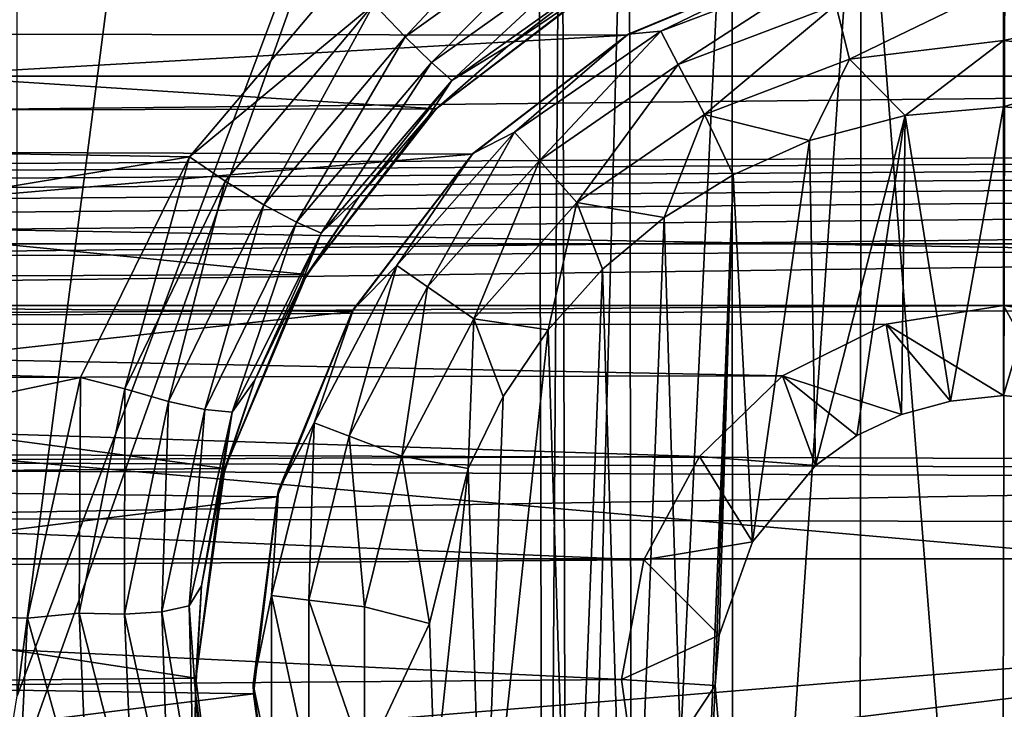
# Model space of a CAD drawing. Header units: metres. Extents: x -95 to 103, y -12 to 12.
# Tile 232 of 256: x -40.9 to -39.2, y -2.42 to -1.23. Entities that reach past the tile are written whole.
import ezdxf

# ---------------------------------------------------------------- set-up
doc = ezdxf.new("R2010")
doc.units = ezdxf.units.M
doc.layers.add('solid_P74500', color=7, linetype='CONTINUOUS')
doc.layers.add('solid_P74500_01', color=7, linetype='CONTINUOUS')

msp = doc.modelspace()

# ---------------------------------------------------------------- linework, layer by layer
at = {"layer": 'solid_P74500'}
for points in [[(-40.908985, -2.4, -1.8), (-40.908985, 2.4, -1.8), (-39.994942, 4.65, -1.8)], [(-40.006725, 0, -1.8), (-40.908985, -2.4, -1.8), (-39.994942, 4.65, -1.8)], [(-37.956421, 2.251903, 0.5), (-42.043579, 1.894323, 0.5), (-37.956421, -2.251903, 0.5)], [(-42.043579, 1.894323, 0.5), (-42.043579, -1.894323, 0.5), (-37.956421, -2.251903, 0.5)], [(-94.018356, -1.947775, 12.347315), (89.300003, 0, 12.5), (-94.018356, 0, 12.5)], [(-40.006725, 0, -1.8), (-39.994942, -4.65, -1.8), (-40.948883, -2.647376, -1.8)], [(-40.006725, 0, -1.8), (-40.948883, -2.647376, -1.8), (-40.908985, -2.4, -1.8)], [(-39.965683, -0.253508, -1.8), (-39.994942, -4.65, -1.8), (-40.006725, 0, -1.8)], [(-39.965683, -0.253508, -1.8), (-39.954845, -4.401396, -1.8), (-39.994942, -4.65, -1.8)], [(-39.965683, -0.253508, -1.8), (-39.849258, -0.477996, -1.8), (-39.954845, -4.401396, -1.8)], [(-90.699997, -1.617044, 10.880484), (-13, -1.617046, 10.880494), (-13, -0.3, 10.995909)], [(-90.699997, -1.617044, 10.880484), (-13, -0.3, 10.995909), (-90.699997, -0.3, 10.995909)], [(-39.849258, -0.477996, -1.8), (-39.842022, -4.181844, -1.8), (-39.954845, -4.401396, -1.8)], [(-39.849258, -0.477996, -1.8), (-39.67054, -0.654936, -1.8), (-39.842022, -4.181844, -1.8)], [(-15, -0.5, -8.68562), (-85.675003, -1.327031, -8.597901), (-14.325, -1.326951, -8.597916)], [(-15, -0.5, -8.68562), (-85, -0.5, -8.68562), (-85.675003, -1.327031, -8.597901)], [(-39.67054, -0.654936, -1.8), (-39.668255, -4.007948, -1.8), (-39.842022, -4.181844, -1.8)], [(-39.67054, -0.654936, -1.8), (-39.446598, -0.767877, -1.8), (-39.668255, -4.007948, -1.8)], [(-8.2, -2.162539, 9.147798), (-90.699997, -2.162539, 9.147798), (-90.699997, -0.726812, 9.37156)], [(-8.2, -2.162539, 9.147798), (-90.699997, -0.726812, 9.37156), (-8.2, -0.726812, 9.37156)], [(-39.446598, -0.767877, -1.8), (-39.449169, -3.895406, -1.8), (-39.668255, -4.007948, -1.8)], [(-39.446598, -0.767877, -1.8), (-39.20311, -3.855084, -1.8), (-39.449169, -3.895406, -1.8)], [(-39.446598, -0.767877, -1.8), (-39.196846, -0.806697, -1.8), (-39.20311, -3.855084, -1.8)], [(-39.196846, -0.806697, -1.8), (-38.957005, -3.893337, -1.8), (-39.20311, -3.855084, -1.8)], [(-40.236435, -1.258709, -12.39299), (-40.290997, -1.202149, -12.432616), (-39.966064, -0.969143, -12.452668)], [(-39.927807, -1.03776, -12.412992), (-40.236435, -1.258709, -12.39299), (-39.966064, -0.969143, -12.452668)], [(-40.190903, -1.303362, -12.332295), (-40.236435, -1.258709, -12.39299), (-39.927807, -1.03776, -12.412992)], [(-39.895935, -1.092912, -12.352216), (-40.190903, -1.303362, -12.332295), (-39.927807, -1.03776, -12.412992)], [(-40.155926, -1.334144, -12.24754), (-40.190903, -1.303362, -12.332295), (-39.895935, -1.092912, -12.352216)], [(-39.871529, -1.132362, -12.267344), (-40.155926, -1.334144, -12.24754), (-39.895935, -1.092912, -12.352216)], [(-39.541023, -1.125822, -9.835777), (-43.557011, -1.250405, -9.820717), (-43.864166, -1.124405, -9.83594)], [(-39.541023, -1.125822, -9.835777), (-39.852089, -1.25561, -9.820053), (-43.557011, -1.250405, -9.820717)], [(-40.339699, -1.146616, -12.4473), (-42.814667, -1.429255, -12.41802), (-43.085049, -1.123883, -12.449373)], [(-39.849998, -1.254167, -12.7), (-39.852089, -1.25561, -9.820053), (-39.541023, -1.125822, -9.835777)], [(-39.849998, -1.254167, -12.7), (-39.541023, -1.125822, -9.835777), (-39.536465, -1.124296, -12.7)], [(-39.849998, -1.254167, -12.7), (-39.536465, -1.124296, -12.7), (-39.793568, -1.249048, -12.814588)], [(-39.536465, -1.124296, -12.7), (-39.505669, -1.139861, -12.814588), (-39.793568, -1.249048, -12.814588)], [(-39.871529, -1.132362, -12.267344), (-40.058296, -1.27396, -12.155999), (-40.155926, -1.334144, -12.24754)], [(-39.871529, -1.132362, -12.267344), (-39.905514, -1.170764, -12.165951), (-40.058296, -1.27396, -12.155999)], [(-39.793568, -1.249048, -12.814588), (-39.505669, -1.139861, -12.814588), (-39.763344, -1.306637, -12.912048)], [(-39.505669, -1.139861, -12.814588), (-39.490101, -1.203009, -12.912048), (-39.763344, -1.306637, -12.912048)], [(-40.339699, -1.146616, -12.4473), (-40.610275, -1.466333, -12.413697), (-42.814667, -1.429255, -12.41802)], [(-40.290997, -1.202149, -12.432616), (-40.610275, -1.466333, -12.413697), (-40.339699, -1.146616, -12.4473)], [(-40.182716, -1.38336, -11.416493), (-39.89571, -1.165409, -11.440796), (-43.498341, -1.168839, -11.440447)], [(-40.182716, -1.38336, -11.416493), (-43.498341, -1.168839, -11.440447), (-43.210136, -1.390416, -11.415636)], [(-39.905514, -1.170764, -12.165951), (-39.89571, -1.165409, -11.440796), (-40.182716, -1.38336, -11.416493)], [(-40.058296, -1.27396, -12.155999), (-39.905514, -1.170764, -12.165951), (-40.182716, -1.38336, -11.416493)], [(-39.490101, -1.203009, -12.912048), (-39.200001, -1.167785, -12.912048), (-39.466789, -1.297589, -12.977164)], [(-39.466789, -1.297589, -12.977164), (-39.200001, -1.167785, -12.912048), (-39.200001, -1.265195, -12.977164)], [(-38.909897, -1.203009, -12.912048), (-39.200001, -1.265195, -12.977164), (-39.200001, -1.167785, -12.912048)], [(-40.290997, -1.202149, -12.432616), (-40.548603, -1.508744, -12.398873), (-40.610275, -1.466333, -12.413697)], [(-40.48122, -1.549275, -12.359361), (-40.548603, -1.508744, -12.398873), (-40.290997, -1.202149, -12.432616)], [(-40.236435, -1.258709, -12.39299), (-40.48122, -1.549275, -12.359361), (-40.290997, -1.202149, -12.432616)], [(-39.763344, -1.306637, -12.912048), (-39.490101, -1.203009, -12.912048), (-39.718075, -1.392889, -12.977164)], [(-39.490101, -1.203009, -12.912048), (-39.466789, -1.297589, -12.977164), (-39.718075, -1.392889, -12.977164)], [(-38.909897, -1.203009, -12.912048), (-38.933208, -1.297589, -12.977164), (-39.200001, -1.265195, -12.977164)], [(-39.852089, -1.25561, -9.820053), (-43.291302, -1.450814, -9.793117), (-43.557011, -1.250405, -9.820717)], [(-39.852089, -1.25561, -9.820053), (-40.120079, -1.462097, -9.791439), (-43.291302, -1.450814, -9.793117)], [(-40.425049, -1.579799, -12.298841), (-40.48122, -1.549275, -12.359361), (-40.236435, -1.258709, -12.39299)], [(-40.190903, -1.303362, -12.332295), (-40.425049, -1.579799, -12.298841), (-40.236435, -1.258709, -12.39299)], [(-40.11924, -1.460761, -12.7), (-40.120079, -1.462097, -9.791439), (-39.852089, -1.25561, -9.820053)], [(-40.11924, -1.460761, -12.7), (-39.852089, -1.25561, -9.820053), (-39.849998, -1.254167, -12.7)], [(-40.11924, -1.460761, -12.7), (-39.849998, -1.254167, -12.7), (-40.046974, -1.423962, -12.814588)], [(-40.046974, -1.423962, -12.814588), (-39.793568, -1.249048, -12.814588), (-40.003849, -1.472644, -12.912048)], [(-39.849998, -1.254167, -12.7), (-39.793568, -1.249048, -12.814588), (-40.046974, -1.423962, -12.814588)], [(-39.793568, -1.249048, -12.814588), (-39.763344, -1.306637, -12.912048), (-40.003849, -1.472644, -12.912048)], [(-40.195923, -1.396061, -12.142079), (-40.058296, -1.27396, -12.155999), (-40.182716, -1.38336, -11.416493)], [(-40.155926, -1.334144, -12.24754), (-40.058296, -1.27396, -12.155999), (-40.195923, -1.396061, -12.142079)], [(-39.466789, -1.297589, -12.977164), (-39.200001, -1.265195, -12.977164), (-39.370331, -1.394617, -13)], [(-39.200001, -1.265195, -12.977164), (-39.200001, -1.38, -13), (-39.370331, -1.394617, -13)], [(-39.200001, -1.265195, -12.977164), (-38.933208, -1.297589, -12.977164), (-39.200001, -1.38, -13)], [(-40.381985, -1.598689, -12.214334), (-40.425049, -1.579799, -12.298841), (-40.190903, -1.303362, -12.332295)], [(-40.155926, -1.334144, -12.24754), (-40.381985, -1.598689, -12.214334), (-40.190903, -1.303362, -12.332295)], [(-40.003849, -1.472644, -12.912048), (-39.763344, -1.306637, -12.912048), (-39.939251, -1.545556, -12.977164)], [(-39.763344, -1.306637, -12.912048), (-39.718075, -1.392889, -12.977164), (-39.939251, -1.545556, -12.977164)], [(-39.718075, -1.392889, -12.977164), (-39.466789, -1.297589, -12.977164), (-39.535686, -1.438026, -13)], [(-39.466789, -1.297589, -12.977164), (-39.370331, -1.394617, -13), (-39.535686, -1.438026, -13)], [(-38.933208, -1.297589, -12.977164), (-39.054955, -1.39136, -13), (-39.200001, -1.38, -13)], [(-84.199997, -1.723817, -8.527512), (-14.325, -1.326951, -8.597916), (-85.675003, -1.327031, -8.597901)], [(-84.199997, -1.723817, -8.527512), (-79.199997, -1.723817, -8.527512), (-14.325, -1.326951, -8.597916)], [(-79.199997, -1.723817, -8.527512), (-74.199997, -1.723817, -8.527512), (-14.325, -1.326951, -8.597916)], [(-74.199997, -1.723817, -8.527512), (-69.199997, -1.723817, -8.527512), (-14.325, -1.326951, -8.597916)], [(-69.199997, -1.723817, -8.527512), (-64.199997, -1.723817, -8.527512), (-14.325, -1.326951, -8.597916)], [(-64.199997, -1.723817, -8.527512), (-59.200001, -1.723817, -8.527512), (-14.325, -1.326951, -8.597916)], [(-59.200001, -1.723817, -8.527512), (-54.200001, -1.723817, -8.527512), (-14.325, -1.326951, -8.597916)], [(-54.200001, -1.723817, -8.527512), (-49.200001, -1.723817, -8.527512), (-14.325, -1.326951, -8.597916)], [(-49.200001, -1.723817, -8.527512), (-44.200001, -1.723817, -8.527512), (-14.325, -1.326951, -8.597916)], [(-44.200001, -1.723817, -8.527512), (-39.200001, -1.723817, -8.527512), (-14.325, -1.326951, -8.597916)], [(-39.200001, -1.723817, -8.527512), (-34.200001, -1.723817, -8.527512), (-14.325, -1.326951, -8.597916)], [(-40.155926, -1.334144, -12.24754), (-40.316139, -1.534879, -12.124618), (-40.381985, -1.598689, -12.214334)], [(-40.155926, -1.334144, -12.24754), (-40.195923, -1.396061, -12.142079), (-40.316139, -1.534879, -12.124618)], [(-39.370331, -1.394617, -13), (-39.200001, -1.38, -13), (-39.291828, -1.889518, -13)], [(-39.200001, -1.38, -13), (-39.200001, -1.88, -13), (-39.291828, -1.889518, -13)], [(-39.200001, -1.38, -13), (-39.054955, -1.39136, -13), (-39.200001, -1.88, -13)], [(-40.406647, -1.6701, -11.378082), (-40.182716, -1.38336, -11.416493), (-43.210136, -1.390416, -11.415636)], [(-40.406647, -1.6701, -11.378082), (-43.210136, -1.390416, -11.415636), (-42.986534, -1.68181, -11.376358)], [(-40.195923, -1.396061, -12.142079), (-40.182716, -1.38336, -11.416493), (-40.406647, -1.6701, -11.378082)], [(-40.316139, -1.534879, -12.124618), (-40.195923, -1.396061, -12.142079), (-40.406647, -1.6701, -11.378082)], [(-39.939251, -1.545556, -12.977164), (-39.718075, -1.392889, -12.977164), (-39.788025, -1.571459, -13)], [(-39.718075, -1.392889, -12.977164), (-39.668499, -1.497416, -13), (-39.788025, -1.571459, -13)], [(-39.718075, -1.392889, -12.977164), (-39.535686, -1.438026, -13), (-39.668499, -1.497416, -13)], [(-39.535686, -1.438026, -13), (-39.370331, -1.394617, -13), (-39.525322, -2.000879, -13)], [(-39.370331, -1.394617, -13), (-39.4538, -1.949256, -13), (-39.525322, -2.000879, -13)], [(-39.370331, -1.394617, -13), (-39.376312, -1.912484, -13), (-39.4538, -1.949256, -13)], [(-39.370331, -1.394617, -13), (-39.291828, -1.889518, -13), (-39.376312, -1.912484, -13)], [(-39.054955, -1.39136, -13), (-39.108688, -1.889473, -13), (-39.200001, -1.88, -13)], [(-40.610275, -1.466333, -12.413697), (-42.619183, -1.798082, -12.37), (-42.814667, -1.429255, -12.41802)], [(-40.25116, -1.654437, -12.814588), (-40.046974, -1.423962, -12.814588), (-40.197632, -1.691383, -12.912048)], [(-40.11924, -1.460761, -12.7), (-40.046974, -1.423962, -12.814588), (-40.25116, -1.654437, -12.814588)], [(-40.046974, -1.423962, -12.814588), (-40.003849, -1.472644, -12.912048), (-40.197632, -1.691383, -12.912048)], [(-39.668499, -1.497416, -13), (-39.535686, -1.438026, -13), (-39.634666, -2.133235, -13)], [(-39.535686, -1.438026, -13), (-39.525322, -2.000879, -13), (-39.634666, -2.133235, -13)], [(-40.120079, -1.462097, -9.791439), (-43.083183, -1.714678, -9.750379), (-43.291302, -1.450814, -9.793117)], [(-40.120079, -1.462097, -9.791439), (-40.328274, -1.734278, -9.746911), (-43.083183, -1.714678, -9.750379)], [(-40.610275, -1.466333, -12.413697), (-40.799236, -1.848754, -12.362529), (-42.619183, -1.798082, -12.37)], [(-40.722137, -1.868475, -12.348531), (-40.799236, -1.848754, -12.362529), (-40.610275, -1.466333, -12.413697)], [(-40.548603, -1.508744, -12.398873), (-40.722137, -1.868475, -12.348531), (-40.610275, -1.466333, -12.413697)], [(-40.325832, -1.73, -12.7), (-40.328274, -1.734278, -9.746911), (-40.120079, -1.462097, -9.791439)], [(-40.325832, -1.73, -12.7), (-40.120079, -1.462097, -9.791439), (-40.11924, -1.460761, -12.7)], [(-40.325832, -1.73, -12.7), (-40.11924, -1.460761, -12.7), (-40.25116, -1.654437, -12.814588)], [(-40.197632, -1.691383, -12.912048), (-40.003849, -1.472644, -12.912048), (-40.117466, -1.746719, -12.977164)], [(-40.003849, -1.472644, -12.912048), (-39.939251, -1.545556, -12.977164), (-40.117466, -1.746719, -12.977164)], [(-39.736984, -3.223215, -13), (-39.788025, -1.571459, -13), (-39.668499, -1.497416, -13)], [(-39.736984, -3.223215, -13), (-39.668499, -1.497416, -13), (-39.69928, -2.382048, -13)], [(-39.668499, -1.497416, -13), (-39.69249, -2.29461, -13), (-39.69928, -2.382048, -13)], [(-39.668499, -1.497416, -13), (-39.634666, -2.133235, -13), (-39.69249, -2.29461, -13)], [(-40.646454, -1.890138, -12.30921), (-40.722137, -1.868475, -12.348531), (-40.548603, -1.508744, -12.398873)], [(-40.48122, -1.549275, -12.359361), (-40.646454, -1.890138, -12.30921), (-40.548603, -1.508744, -12.398873)], [(-40.417145, -1.688223, -12.102405), (-40.316139, -1.534879, -12.124618), (-40.406647, -1.6701, -11.378082)], [(-40.381985, -1.598689, -12.214334), (-40.316139, -1.534879, -12.124618), (-40.417145, -1.688223, -12.102405)], [(-40.583755, -1.903963, -12.248988), (-40.646454, -1.890138, -12.30921), (-40.48122, -1.549275, -12.359361)], [(-40.425049, -1.579799, -12.298841), (-40.583755, -1.903963, -12.248988), (-40.48122, -1.549275, -12.359361)], [(-40.117466, -1.746719, -12.977164), (-39.939251, -1.545556, -12.977164), (-39.98888, -1.76597, -13)], [(-39.939251, -1.545556, -12.977164), (-39.894634, -1.660704, -13), (-39.98888, -1.76597, -13)], [(-39.939251, -1.545556, -12.977164), (-39.788025, -1.571459, -13), (-39.894634, -1.660704, -13)], [(-40.53624, -1.908709, -12.164902), (-40.583755, -1.903963, -12.248988), (-40.425049, -1.579799, -12.298841)], [(-40.381985, -1.598689, -12.214334), (-40.53624, -1.908709, -12.164902), (-40.425049, -1.579799, -12.298841)], [(-39.849243, -3.140564, -13), (-39.894634, -1.660704, -13), (-39.788025, -1.571459, -13)], [(-39.736984, -3.223215, -13), (-39.849243, -3.140564, -13), (-39.788025, -1.571459, -13)], [(-40.381985, -1.598689, -12.214334), (-40.497112, -1.853215, -12.075004), (-40.53624, -1.908709, -12.164902)], [(-40.381985, -1.598689, -12.214334), (-40.417145, -1.688223, -12.102405), (-40.497112, -1.853215, -12.075004)], [(-90.699997, -1.617044, 10.880484), (-90.699997, -2.910733, 10.607904), (-13, -1.617046, 10.880494)], [(-90.699997, -2.910733, 10.607904), (-13, -2.910733, 10.607904), (-13, -1.617046, 10.880494)], [(-40.394253, -1.92708, -12.814588), (-40.25116, -1.654437, -12.814588), (-40.333443, -1.950143, -12.912048)], [(-40.325832, -1.73, -12.7), (-40.25116, -1.654437, -12.814588), (-40.394253, -1.92708, -12.814588)], [(-40.25116, -1.654437, -12.814588), (-40.197632, -1.691383, -12.912048), (-40.333443, -1.950143, -12.912048)], [(-40.548954, -2.005872, -11.323713), (-40.406647, -1.6701, -11.378082), (-42.986534, -1.68181, -11.376358)], [(-40.417145, -1.688223, -12.102405), (-40.406647, -1.6701, -11.378082), (-40.548954, -2.005872, -11.323713)], [(-39.948109, -3.04319, -13), (-39.98888, -1.76597, -13), (-39.894634, -1.660704, -13)], [(-39.849243, -3.140564, -13), (-39.948109, -3.04319, -13), (-39.894634, -1.660704, -13)], [(-40.548954, -2.005872, -11.323713), (-42.986534, -1.68181, -11.376358), (-42.846165, -2.025086, -11.320292)], [(-40.497112, -1.853215, -12.075004), (-40.417145, -1.688223, -12.102405), (-40.548954, -2.005872, -11.323713)], [(-40.333443, -1.950143, -12.912048), (-40.197632, -1.691383, -12.912048), (-40.242359, -1.984685, -12.977164)], [(-40.197632, -1.691383, -12.912048), (-40.117466, -1.746719, -12.977164), (-40.242359, -1.984685, -12.977164)], [(-40.328274, -1.734278, -9.746911), (-42.949829, -2.023391, -9.691021), (-43.083183, -1.714678, -9.750379)], [(-44.200001, -1.723817, -8.527512), (-43.992798, -1.757161, -8.520703), (-39.200001, -1.723817, -8.527512)], [(-43.992798, -1.757161, -8.520703), (-39.403358, -1.756095, -8.520923), (-39.200001, -1.723817, -8.527512)], [(-40.328274, -1.734278, -9.746911), (-40.458294, -2.055073, -9.684352), (-42.949829, -2.023391, -9.691021)], [(-40.455704, -2.043535, -12.7), (-40.458294, -2.055073, -9.684352), (-40.328274, -1.734278, -9.746911)], [(-40.455704, -2.043535, -12.7), (-40.328274, -1.734278, -9.746911), (-40.325832, -1.73, -12.7)], [(-40.455704, -2.043535, -12.7), (-40.325832, -1.73, -12.7), (-40.394253, -1.92708, -12.814588)], [(-39.200001, -1.88, -13), (-39.200001, -1.723817, -8.527512), (-39.403358, -1.756095, -8.520923)], [(-39.200001, -1.723817, -8.527512), (-38.992798, -1.757161, -8.520703), (-34.200001, -1.723817, -8.527512)], [(-39.108688, -1.889473, -13), (-38.992798, -1.757161, -8.520703), (-39.200001, -1.723817, -8.527512)], [(-39.200001, -1.88, -13), (-39.108688, -1.889473, -13), (-39.200001, -1.723817, -8.527512)], [(-43.992798, -1.757161, -8.520703), (-39.582504, -1.845929, -8.501914), (-39.403358, -1.756095, -8.520923)], [(-40.242359, -1.984685, -12.977164), (-40.117466, -1.746719, -12.977164), (-40.127319, -2.00642, -13)], [(-40.117466, -1.746719, -12.977164), (-40.066879, -1.881509, -13), (-40.127319, -2.00642, -13)], [(-40.117466, -1.746719, -12.977164), (-39.98888, -1.76597, -13), (-40.066879, -1.881509, -13)], [(-39.376312, -1.912484, -13), (-39.403358, -1.756095, -8.520923), (-39.582504, -1.845929, -8.501914)], [(-39.291828, -1.889518, -13), (-39.200001, -1.88, -13), (-39.403358, -1.756095, -8.520923)], [(-39.376312, -1.912484, -13), (-39.291828, -1.889518, -13), (-39.403358, -1.756095, -8.520923)], [(-43.992798, -1.757161, -8.520703), (-43.807369, -1.853611, -8.500242), (-39.582504, -1.845929, -8.501914)], [(-40.101101, -2.813346, -13), (-40.066879, -1.881509, -13), (-39.98888, -1.76597, -13)], [(-39.948109, -3.04319, -13), (-40.101101, -2.813346, -13), (-39.98888, -1.76597, -13)], [(-17, -2.917726, 11.123708), (-90.699997, -2.917726, 11.123708), (-92.5, -1.797398, 11.358476)], [(-40.799236, -1.848754, -12.362529), (-42.515591, -2.208822, -12.303296), (-42.619183, -1.798082, -12.37)], [(-43.807369, -1.853611, -8.500242), (-39.726402, -1.985125, -8.470494), (-39.582504, -1.845929, -8.501914)], [(-43.807369, -1.853611, -8.500242), (-43.660755, -2.0028, -8.466332), (-39.726402, -1.985125, -8.470494)], [(-40.799236, -1.848754, -12.362529), (-40.890751, -2.265586, -12.292971), (-42.515591, -2.208822, -12.303296)], [(-40.801437, -2.256752, -12.280845), (-40.890751, -2.265586, -12.292971), (-40.799236, -1.848754, -12.362529)], [(-40.722137, -1.868475, -12.348531), (-40.801437, -2.256752, -12.280845), (-40.799236, -1.848754, -12.362529)], [(-40.554874, -2.027416, -12.042666), (-40.497112, -1.853215, -12.075004), (-40.548954, -2.005872, -11.323713)], [(-40.53624, -1.908709, -12.164902), (-40.497112, -1.853215, -12.075004), (-40.554874, -2.027416, -12.042666)], [(-39.525322, -2.000879, -13), (-39.582504, -1.845929, -8.501914), (-39.726402, -1.985125, -8.470494)], [(-39.4538, -1.949256, -13), (-39.376312, -1.912484, -13), (-39.582504, -1.845929, -8.501914)], [(-39.525322, -2.000879, -13), (-39.4538, -1.949256, -13), (-39.582504, -1.845929, -8.501914)], [(-40.722599, -2.258195, -12.241779), (-40.801437, -2.256752, -12.280845), (-40.722137, -1.868475, -12.348531)], [(-40.646454, -1.890138, -12.30921), (-40.722599, -2.258195, -12.241779), (-40.722137, -1.868475, -12.348531)], [(-40.658142, -2.254272, -12.181951), (-40.722599, -2.258195, -12.241779), (-40.646454, -1.890138, -12.30921)], [(-40.583755, -1.903963, -12.248988), (-40.658142, -2.254272, -12.181951), (-40.646454, -1.890138, -12.30921)], [(-40.101101, -2.813346, -13), (-40.127319, -2.00642, -13), (-40.066879, -1.881509, -13)], [(-42.825382, -2.648475, 2), (-37.956421, -2.251903, 2), (-42.043579, -1.894323, 2)], [(-37.956421, -2.251903, 2), (-37.956421, -2.251903, 0.5), (-42.043579, -1.894323, 0.5)], [(-37.956421, -2.251903, 2), (-42.043579, -1.894323, 0.5), (-42.043579, -1.894323, 2)], [(-40.610485, -2.244181, -12.098416), (-40.658142, -2.254272, -12.181951), (-40.583755, -1.903963, -12.248988)], [(-40.53624, -1.908709, -12.164902), (-40.610485, -2.244181, -12.098416), (-40.583755, -1.903963, -12.248988)], [(-40.53624, -1.908709, -12.164902), (-40.589546, -2.209238, -12.004983), (-40.610485, -2.244181, -12.098416)], [(-40.53624, -1.908709, -12.164902), (-40.554874, -2.027416, -12.042666), (-40.589546, -2.209238, -12.004983)], [(-40.467941, -2.226044, -12.814588), (-40.394253, -1.92708, -12.814588), (-40.403378, -2.233884, -12.912048)], [(-40.455704, -2.043535, -12.7), (-40.394253, -1.92708, -12.814588), (-40.467941, -2.226044, -12.814588)], [(-40.394253, -1.92708, -12.814588), (-40.333443, -1.950143, -12.912048), (-40.403378, -2.233884, -12.912048)], [(-40.403378, -2.233884, -12.912048), (-40.333443, -1.950143, -12.912048), (-40.306675, -2.245625, -12.977164)], [(-40.333443, -1.950143, -12.912048), (-40.242359, -1.984685, -12.977164), (-40.306675, -2.245625, -12.977164)], [(-43.660755, -2.0028, -8.466332), (-39.822987, -2.164172, -8.426527), (-39.726402, -1.985125, -8.470494)], [(-40.306675, -2.245625, -12.977164), (-40.242359, -1.984685, -12.977164), (-40.194279, -2.274285, -13)], [(-40.242359, -1.984685, -12.977164), (-40.127319, -2.00642, -13), (-40.194279, -2.274285, -13)], [(-39.634666, -2.133235, -13), (-39.726402, -1.985125, -8.470494), (-39.822987, -2.164172, -8.426527)], [(-39.634666, -2.133235, -13), (-39.525322, -2.000879, -13), (-39.726402, -1.985125, -8.470494)], [(-43.660755, -2.0028, -8.466332), (-43.568012, -2.190957, -8.419602), (-39.822987, -2.164172, -8.426527)], [(-40.599232, -2.369275, -11.25329), (-40.548954, -2.005872, -11.323713), (-42.846165, -2.025086, -11.320292)], [(-40.554874, -2.027416, -12.042666), (-40.548954, -2.005872, -11.323713), (-40.599232, -2.369275, -11.25329)], [(-40.18536, -2.550327, -13), (-40.194279, -2.274285, -13), (-40.127319, -2.00642, -13)], [(-40.101101, -2.813346, -13), (-40.18536, -2.550327, -13), (-40.127319, -2.00642, -13)], [(-40.458294, -2.055073, -9.684352), (-42.901043, -2.360147, -9.614557), (-42.949829, -2.023391, -9.691021)], [(-40.599232, -2.369275, -11.25329), (-42.846165, -2.025086, -11.320292), (-42.800606, -2.391351, -11.248619)], [(-40.589546, -2.209238, -12.004983), (-40.554874, -2.027416, -12.042666), (-40.599232, -2.369275, -11.25329)], [(-40.5, -2.38, -12.7), (-40.458294, -2.055073, -9.684352), (-40.455704, -2.043535, -12.7)], [(-40.5, -2.38, -12.7), (-40.455704, -2.043535, -12.7), (-40.467941, -2.226044, -12.814588)], [(-40.458294, -2.055073, -9.684352), (-40.499374, -2.396642, -9.605525), (-42.901043, -2.360147, -9.614557)], [(-40.5, -2.38, -12.7), (-40.499374, -2.396642, -9.605525), (-40.458294, -2.055073, -9.684352)], [(-39.69249, -2.29461, -13), (-39.634666, -2.133235, -13), (-39.822987, -2.164172, -8.426527)], [(-16.67, -3.55, 8.703878), (-90.699997, -3.55, 8.703878), (-90.699997, -2.162539, 9.147798)], [(-16.67, -3.301332, 8.801205), (-16.67, -3.55, 8.703878), (-90.699997, -2.162539, 9.147798)], [(-16.67, -3.301332, 8.801205), (-90.699997, -2.162539, 9.147798), (-16.67, -3.05, 8.891428)], [(-14.67, -3.05, 8.891428), (-16.67, -3.05, 8.891428), (-90.699997, -2.162539, 9.147798)], [(-8.2, -2.162539, 9.147798), (-14.67, -3.05, 8.891428), (-90.699997, -2.162539, 9.147798)], [(-43.568012, -2.190957, -8.419602), (-39.861526, -2.371784, -8.370462), (-39.822987, -2.164172, -8.426527)], [(-39.69249, -2.29461, -13), (-39.822987, -2.164172, -8.426527), (-39.861526, -2.371784, -8.370462)], [(-43.568012, -2.190957, -8.419602), (-43.538437, -2.402006, -8.36184), (-39.861526, -2.371784, -8.370462)], [(-40.899746, -2.4446, -12.258627), (-42.50016, -2.444274, -12.258692), (-42.515591, -2.208822, -12.303296)], [(-40.890751, -2.265586, -12.292971), (-40.899746, -2.4446, -12.258627), (-42.515591, -2.208822, -12.303296)], [(-40.610485, -2.244181, -12.098416), (-40.589546, -2.209238, -12.004983), (-40.599907, -2.396032, -11.96127)], [(-40.599907, -2.396032, -11.96127), (-40.589546, -2.209238, -12.004983), (-40.599232, -2.369275, -11.25329)], [(-40.5, -2.38, -12.7), (-40.467941, -2.226044, -12.814588), (-40.467941, -2.533956, -12.814588)], [(-40.467941, -2.226044, -12.814588), (-40.403378, -2.233884, -12.912048), (-40.403378, -2.526116, -12.912048)], [(-40.467941, -2.533956, -12.814588), (-40.467941, -2.226044, -12.814588), (-40.403378, -2.526116, -12.912048)], [(-40.403378, -2.233884, -12.912048), (-40.306675, -2.245625, -12.977164), (-40.306675, -2.514375, -12.977164)], [(-40.403378, -2.526116, -12.912048), (-40.403378, -2.233884, -12.912048), (-40.306675, -2.514375, -12.977164)], [(-40.610485, -2.244181, -12.098416), (-40.602226, -2.584174, -12.016716), (-40.658142, -2.254272, -12.181951)], [(-40.610485, -2.244181, -12.098416), (-40.599907, -2.396032, -11.96127), (-40.602226, -2.584174, -12.016716)], [(-40.306675, -2.514375, -12.977164), (-40.306675, -2.245625, -12.977164), (-40.194279, -2.274285, -13)], [(-42.825382, -2.648475, 2), (-42.494602, -2.812241, 2), (-37.956421, -2.251903, 2)], [(-42.494602, -2.812241, 2), (-42.130733, -2.890517, 2), (-37.956421, -2.251903, 2)], [(-37.956421, -2.251903, 2), (-42.130733, -2.890517, 2), (-37.956421, -3.255723, 2)], [(-40.784, -2.647419, -12.197944), (-40.899746, -2.4446, -12.258627), (-40.890751, -2.265586, -12.292971)], [(-40.801437, -2.256752, -12.280845), (-40.784, -2.647419, -12.197944), (-40.890751, -2.265586, -12.292971)], [(-40.707226, -2.628935, -12.159133), (-40.784, -2.647419, -12.197944), (-40.801437, -2.256752, -12.280845)], [(-40.722599, -2.258195, -12.241779), (-40.707226, -2.628935, -12.159133), (-40.801437, -2.256752, -12.280845)], [(-40.658142, -2.254272, -12.181951), (-40.645786, -2.607955, -12.099697), (-40.722599, -2.258195, -12.241779)], [(-40.645786, -2.607955, -12.099697), (-40.707226, -2.628935, -12.159133), (-40.722599, -2.258195, -12.241779)], [(-40.602226, -2.584174, -12.016716), (-40.645786, -2.607955, -12.099697), (-40.658142, -2.254272, -12.181951)], [(-40.306675, -2.514375, -12.977164), (-40.194279, -2.274285, -13), (-40.18536, -2.550327, -13)], [(-39.69928, -2.382048, -13), (-39.69249, -2.29461, -13), (-39.861526, -2.371784, -8.370462)], [(-40.499374, -2.396642, -9.605525), (-42.940205, -2.700332, -9.524611), (-42.901043, -2.360147, -9.614557)], [(-40.553787, -2.735547, -11.169906), (-40.599232, -2.369275, -11.25329), (-42.800606, -2.391351, -11.248619)], [(-40.599907, -2.396032, -11.96127), (-40.599232, -2.369275, -11.25329), (-40.553787, -2.735547, -11.169906)], [(-43.538437, -2.402006, -8.36184), (-39.832134, -2.582519, -8.307863), (-39.861526, -2.371784, -8.370462)], [(-40.455704, -2.716465, -12.7), (-40.499374, -2.396642, -9.605525), (-40.5, -2.38, -12.7)], [(-40.455704, -2.716465, -12.7), (-40.5, -2.38, -12.7), (-40.467941, -2.533956, -12.814588)], [(-39.69928, -2.382048, -13), (-39.861526, -2.371784, -8.370462), (-39.832134, -2.582519, -8.307863)], [(-39.691769, -2.469405, -13), (-39.69928, -2.382048, -13), (-39.832134, -2.582519, -8.307863)], [(-39.736984, -3.223215, -13), (-39.69928, -2.382048, -13), (-39.691769, -2.469405, -13)], [(-43.538437, -2.402006, -8.36184), (-43.578682, -2.613603, -8.298137), (-39.832134, -2.582519, -8.307863)], [(-40.499374, -2.396642, -9.605525), (-40.449978, -2.736265, -9.51435), (-42.940205, -2.700332, -9.524611)], [(-40.553787, -2.735547, -11.169906), (-42.800606, -2.391351, -11.248619), (-42.851887, -2.756503, -11.164752)], [(-40.602226, -2.584174, -12.016716), (-40.599907, -2.396032, -11.96127), (-40.585194, -2.583069, -11.913528)], [(-40.585194, -2.583069, -11.913528), (-40.599907, -2.396032, -11.96127), (-40.553787, -2.735547, -11.169906)], [(-40.455704, -2.716465, -12.7), (-40.449978, -2.736265, -9.51435), (-40.499374, -2.396642, -9.605525)]]:
    msp.add_3dface(points, dxfattribs=at)
at = {"layer": 'solid_P74500_01'}
for points in [[(-94.018356, -1.947775, 12.347315), (89.300003, -1.230984, 12.43924), (89.300003, 0, 12.5)], [(-92.5, -1.797398, 11.358476), (-90.699997, -0.3, 11.496086), (89.300003, -1.232091, 11.4338)], [(-90.699997, -0.3, 11.496086), (-17, -0.3, 11.496086), (89.300003, -1.232091, 11.4338)], [(-94.018356, -1.947775, 12.347315), (89.300003, -2.45, 12.257548), (89.300003, -1.230984, 12.43924)], [(-92.5, -1.797398, 11.358476), (89.300003, -1.232091, 11.4338), (89.300003, -2.45, 11.235991)], [(-92.5, -1.797398, 11.358476), (89.300003, -2.45, 11.235991), (89.300003, -2.500025, 11.224967)], [(-92.5, -1.797398, 11.358476), (89.300003, -2.500025, 11.224967), (89.300003, -2.55, 11.213719)], [(-17, -2.917726, 11.123708), (-92.5, -1.797398, 11.358476), (89.300003, -2.55, 11.213719)], [(-94.018356, -1.947775, 12.347315), (-94.018356, -3.847966, 11.892988), (89.300003, -2.45, 12.257548)]]:
    msp.add_3dface(points, dxfattribs=at)

doc.saveas('drawing.dxf')
